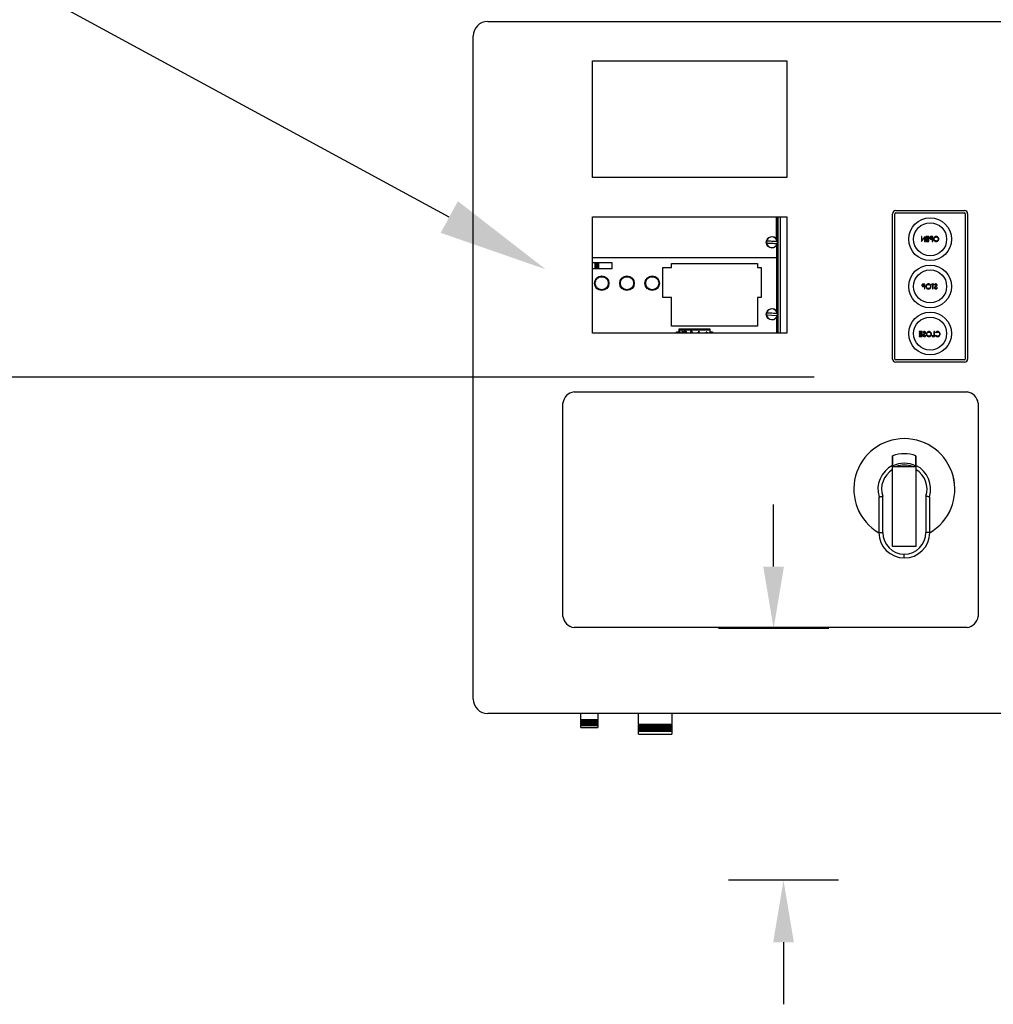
# Model space of a CAD drawing. Header units: inches. Extents: x 170 to 312, y 215 to 248.
# Tile 166 of 256: x 250.446 to 251.279, y 221.892 to 222.735. Entities that reach past the tile are written whole.
import ezdxf
from ezdxf import colors
from ezdxf.entities.mleader import LeaderData, LeaderLine
from ezdxf.math import Vec2, Vec3

# ---------------------------------------------------------------- set-up
doc = ezdxf.new("R2010")
doc.units = ezdxf.units.IN
doc.header["$LTSCALE"] = 0.25
doc.header["$MEASUREMENT"] = 0
doc.layers.add('ANNOTATIONS', color=1, linetype='Continuous')
doc.layers.add('MOTOR LH', color=7, linetype='Continuous')
doc.styles.add('ARIAL', font='arial.ttf', dxfattribs={"height": 0.09375})

msp = doc.modelspace()

# ---------------------------------------------------------------- linework, layer by layer
at = {"layer": 'ANNOTATIONS'}
for p, q in [((251.12566, 222.42941), (250.0747, 222.42941)), ((251.09104, 222.26716), (251.09104, 222.3203)), ((251.13817, 222.21402), (251.04391, 222.21402)), ((251.14663, 221.99872), (251.05237, 221.99872)), ((251.0995, 221.94558), (251.0995, 221.89244))]:
    msp.add_line(p, q, dxfattribs=at)
for points in [[(251.0999, 222.26716), (251.08218, 222.26716), (251.09104, 222.21402)], [(251.10835, 221.94558), (251.09064, 221.94558), (251.0995, 221.99872)]]:
    msp.add_solid(points, dxfattribs=at)
at = {"layer": 'MOTOR LH'}
for p, q in [((250.84641, 222.73388), (251.33735, 222.73388)), ((250.83394, 222.1538), (250.83394, 222.7214)), ((250.936, 222.60035), (250.936, 222.70017)), ((250.936, 222.70017), (251.10236, 222.70017)), ((251.10236, 222.70017), (251.10236, 222.60035)), ((251.10236, 222.60035), (250.936, 222.60035)), ((251.19287, 222.4448), (251.19287, 222.56924)), ((251.19487, 222.4448), (251.19487, 222.56924)), ((251.19549, 222.57186), (251.25444, 222.57186)), ((251.19549, 222.56986), (251.25444, 222.56986)), ((251.25506, 222.56924), (251.25506, 222.4448)), ((251.25706, 222.56924), (251.25706, 222.4448)), ((250.936, 222.46708), (250.936, 222.56663)), ((250.936, 222.56663), (251.10236, 222.56663)), ((251.0935, 222.54758), (251.0935, 222.56663)), ((251.09357, 222.56663), (251.09357, 222.54749)), ((251.09422, 222.54607), (251.09422, 222.56663)), ((251.09462, 222.46708), (251.09462, 222.56663)), ((251.09501, 222.46708), (251.09501, 222.56663)), ((251.09684, 222.46708), (251.09684, 222.56663)), ((251.10236, 222.56663), (251.10236, 222.46708)), ((251.21746, 222.54968), (251.21746, 222.54552)), ((251.21784, 222.54968), (251.21746, 222.54968)), ((251.21746, 222.54552), (251.21755, 222.54552)), ((251.21755, 222.54552), (251.22029, 222.54879)), ((251.21784, 222.54641), (251.21784, 222.54968)), ((251.22059, 222.54968), (251.21784, 222.54641)), ((251.22029, 222.54879), (251.22029, 222.54552)), ((251.22029, 222.54552), (251.22066, 222.54552)), ((251.22066, 222.54968), (251.22059, 222.54968)), ((251.22066, 222.54552), (251.22066, 222.54968)), ((251.22141, 222.54968), (251.22141, 222.54926)), ((251.22376, 222.54968), (251.22141, 222.54968)), ((251.22141, 222.54926), (251.22338, 222.54926)), ((251.22141, 222.54798), (251.22141, 222.54755)), ((251.22338, 222.54798), (251.22141, 222.54798)), ((251.22141, 222.54755), (251.22338, 222.54755)), ((251.22141, 222.54595), (251.22141, 222.54552)), ((251.22338, 222.54595), (251.22141, 222.54595)), ((251.22141, 222.54552), (251.22376, 222.54552)), ((251.22338, 222.54926), (251.22338, 222.54798)), ((251.22338, 222.54755), (251.22338, 222.54595)), ((251.22376, 222.54552), (251.22376, 222.54968)), ((251.22603, 222.54926), (251.2268, 222.54926)), ((251.2268, 222.54787), (251.22607, 222.54786)), ((251.22717, 222.54968), (251.22635, 222.54968)), ((251.2265, 222.54744), (251.2268, 222.54744)), ((251.2268, 222.54926), (251.2268, 222.54787)), ((251.2268, 222.54744), (251.2268, 222.54552)), ((251.2268, 222.54552), (251.22717, 222.54552)), ((251.22717, 222.54552), (251.22717, 222.54968)), ((251.0935, 222.54199), (251.0935, 222.48602)), ((251.09357, 222.54208), (251.09357, 222.48592)), ((251.09422, 222.4845), (251.09422, 222.5435)), ((250.936, 222.53169), (251.0935, 222.53169)), ((250.936, 222.52736), (250.95251, 222.52736)), ((250.93789, 222.52736), (250.93789, 222.52212)), ((250.93841, 222.52736), (250.93841, 222.52212)), ((250.93937, 222.52212), (250.93937, 222.52736)), ((250.93953, 222.52736), (250.93953, 222.52212)), ((250.9399, 222.52212), (250.9399, 222.52736)), ((250.94006, 222.52736), (250.94006, 222.52212)), ((250.94103, 222.52212), (250.94103, 222.52736)), ((250.94154, 222.52212), (250.94154, 222.52736)), ((250.95251, 222.52736), (250.95251, 222.52212)), ((250.95251, 222.52212), (250.936, 222.52212)), ((250.99621, 222.49763), (250.99621, 222.52317)), ((250.99621, 222.52317), (251.00377, 222.52317)), ((251.00377, 222.52663), (251.07713, 222.52663)), ((251.00377, 222.52317), (251.00377, 222.52663)), ((251.07713, 222.52663), (251.07713, 222.52317)), ((251.07713, 222.52317), (251.08051, 222.52317)), ((251.08051, 222.52317), (251.08051, 222.49763)), ((251.21939, 222.50862), (251.22015, 222.50862)), ((251.22015, 222.50723), (251.21943, 222.50722)), ((251.22053, 222.50904), (251.21971, 222.50904)), ((251.21986, 222.5068), (251.22015, 222.5068)), ((251.22015, 222.50862), (251.22015, 222.50723)), ((251.22015, 222.5068), (251.22015, 222.50488)), ((251.22015, 222.50488), (251.22053, 222.50488)), ((251.22053, 222.50488), (251.22053, 222.50904)), ((251.22618, 222.50904), (251.22618, 222.50862)), ((251.22837, 222.50904), (251.22618, 222.50904)), ((251.22618, 222.50862), (251.22709, 222.50862)), ((251.22709, 222.50862), (251.22709, 222.50488)), ((251.22709, 222.50488), (251.22746, 222.50488)), ((251.22746, 222.50862), (251.22837, 222.50862)), ((251.22746, 222.50488), (251.22746, 222.50862)), ((251.22837, 222.50862), (251.22837, 222.50904)), ((251.22879, 222.50845), (251.22913, 222.50819)), ((251.23119, 222.50569), (251.23084, 222.5059)), ((251.00377, 222.49763), (250.99621, 222.49763)), ((251.00377, 222.47292), (251.00377, 222.49763)), ((251.08051, 222.49763), (251.07713, 222.49763)), ((251.07713, 222.49763), (251.07713, 222.47292)), ((251.08494, 222.48264), (251.09412, 222.4822)), ((251.0935, 222.48042), (251.0935, 222.46708)), ((251.09357, 222.48051), (251.09357, 222.46708)), ((251.09422, 222.46708), (251.09422, 222.48193)), ((251.07713, 222.47293), (251.00377, 222.47293)), ((251.07713, 222.47292), (251.00377, 222.47292)), ((251.00803, 222.46815), (251.01001, 222.46815)), ((251.00803, 222.46708), (251.00803, 222.46815)), ((251.01001, 222.47051), (251.01001, 222.46708)), ((251.03663, 222.47051), (251.01001, 222.47051)), ((251.01001, 222.47028), (251.03663, 222.47028)), ((251.01001, 222.46988), (251.03663, 222.46988)), ((251.01036, 222.46867), (251.01103, 222.46708)), ((251.01066, 222.46867), (251.01036, 222.46867)), ((251.01133, 222.46708), (251.01066, 222.46867)), ((251.0113, 222.47051), (251.0113, 222.47077)), ((251.0113, 222.47077), (251.03554, 222.47077)), ((251.01273, 222.46867), (251.01206, 222.46708)), ((251.01236, 222.46708), (251.01303, 222.46867)), ((251.01303, 222.46867), (251.01273, 222.46867)), ((251.02077, 222.46835), (251.02115, 222.46835)), ((251.02143, 222.46867), (251.02082, 222.46867)), ((251.02115, 222.46835), (251.02115, 222.46735)), ((251.02143, 222.46708), (251.02143, 222.46867)), ((251.02703, 222.46867), (251.0263, 222.46708)), ((251.0266, 222.46708), (251.02705, 222.46806)), ((251.02707, 222.46867), (251.02703, 222.46867)), ((251.02705, 222.46806), (251.02752, 222.46708)), ((251.02783, 222.46708), (251.02707, 222.46867)), ((251.03351, 222.46815), (251.03351, 222.46723)), ((251.03379, 222.46815), (251.03351, 222.46815)), ((251.03379, 222.46723), (251.03379, 222.46815)), ((251.03554, 222.47077), (251.03554, 222.47051)), ((251.03663, 222.46708), (251.03663, 222.47051)), ((251.03663, 222.46815), (251.03881, 222.46815)), ((251.03881, 222.46815), (251.03881, 222.46708)), ((251.0396, 222.47293), (251.0396, 222.47292)), ((251.04025, 222.47293), (251.04025, 222.47292)), ((251.04549, 222.47292), (251.04549, 222.47293)), ((251.04615, 222.47292), (251.04615, 222.47293)), ((251.07268, 222.47293), (251.07268, 222.47292)), ((251.0732, 222.47293), (251.0732, 222.47292)), ((251.07417, 222.47292), (251.07417, 222.47293)), ((251.07432, 222.47293), (251.07432, 222.47292)), ((251.07469, 222.47292), (251.07469, 222.47293)), ((251.07485, 222.47293), (251.07485, 222.47292)), ((251.07582, 222.47292), (251.07582, 222.47293)), ((251.07634, 222.47292), (251.07634, 222.47293)), ((251.2157, 222.4683), (251.2157, 222.46788)), ((251.21805, 222.4683), (251.2157, 222.4683)), ((251.2157, 222.46788), (251.21767, 222.46788)), ((251.21767, 222.46788), (251.21767, 222.4666)), ((251.21805, 222.46414), (251.21805, 222.4683)), ((251.22823, 222.4683), (251.22823, 222.46457)), ((251.22861, 222.4683), (251.22823, 222.4683)), ((251.22861, 222.46414), (251.22861, 222.4683)), ((251.10236, 222.46708), (250.936, 222.46708)), ((251.02115, 222.46735), (251.02096, 222.46735)), ((251.03259, 222.46723), (251.03259, 222.46708)), ((251.03351, 222.46723), (251.03259, 222.46723)), ((251.03471, 222.46723), (251.03379, 222.46723)), ((251.03471, 222.46708), (251.03471, 222.46723)), ((251.2157, 222.4666), (251.2157, 222.46617)), ((251.21767, 222.4666), (251.2157, 222.4666)), ((251.2157, 222.46617), (251.21767, 222.46617)), ((251.2157, 222.46457), (251.2157, 222.46414)), ((251.21767, 222.46457), (251.2157, 222.46457)), ((251.2157, 222.46414), (251.21805, 222.46414)), ((251.21767, 222.46617), (251.21767, 222.46457)), ((251.21895, 222.46771), (251.21929, 222.46745)), ((251.22135, 222.46495), (251.221, 222.46516)), ((251.22663, 222.46457), (251.22663, 222.46414)), ((251.22823, 222.46457), (251.22663, 222.46457)), ((251.22663, 222.46414), (251.22861, 222.46414)), ((251.22946, 222.46754), (251.22979, 222.46729)), ((251.22979, 222.46516), (251.22946, 222.46491)), ((251.25444, 222.44417), (251.19549, 222.44417)), ((251.25444, 222.44218), (251.19549, 222.44218)), ((250.92023, 222.41664), (251.25661, 222.41664)), ((250.91074, 222.22449), (250.91074, 222.40716)), ((251.26609, 222.40716), (251.26609, 222.22449)), ((251.19289, 222.28449), (251.19289, 222.35281)), ((251.19289, 222.35281), (251.21285, 222.35281)), ((251.21285, 222.35281), (251.21285, 222.28449)), ((251.1811, 222.3261), (251.1811, 222.29629)), ((251.18443, 222.29629), (251.18443, 222.32731)), ((251.22132, 222.32731), (251.22132, 222.29629)), ((251.22465, 222.29629), (251.22465, 222.3261)), ((251.1811, 222.29629), (251.18443, 222.29629)), ((251.22465, 222.29629), (251.22132, 222.29629)), ((251.21285, 222.28449), (251.19289, 222.28449)), ((251.20287, 222.27451), (251.20287, 222.27784)), ((251.25661, 222.21501), (250.92023, 222.21501)), ((251.33735, 222.14133), (250.84641, 222.14133)), ((250.92597, 222.13586), (250.92597, 222.14133)), ((250.94061, 222.14133), (250.94061, 222.13586)), ((250.97531, 222.1322), (250.97531, 222.14133)), ((251.00392, 222.14133), (251.00392, 222.1322)), ((250.92563, 222.13567), (250.92597, 222.13586)), ((250.92597, 222.13548), (250.92563, 222.13567)), ((250.94094, 222.13567), (250.92563, 222.13567)), ((250.92563, 222.13501), (250.92597, 222.1352)), ((250.92597, 222.13481), (250.92563, 222.13501)), ((250.94094, 222.13501), (250.92563, 222.13501)), ((250.92563, 222.13434), (250.92597, 222.13453)), ((250.92597, 222.13415), (250.92563, 222.13434)), ((250.94094, 222.13434), (250.92563, 222.13434)), ((250.92563, 222.13367), (250.92597, 222.13387)), ((250.92597, 222.13348), (250.92563, 222.13367)), ((250.94094, 222.13367), (250.92563, 222.13367)), ((250.92563, 222.13301), (250.92597, 222.1332)), ((250.92597, 222.13282), (250.92563, 222.13301)), ((250.94094, 222.13301), (250.92563, 222.13301)), ((250.92563, 222.13234), (250.92597, 222.13254)), ((250.92597, 222.13215), (250.92563, 222.13234)), ((250.94094, 222.13234), (250.92563, 222.13234)), ((250.92563, 222.13168), (250.92597, 222.13187)), ((250.92597, 222.13149), (250.92563, 222.13168)), ((250.94094, 222.13168), (250.92563, 222.13168)), ((250.92563, 222.13101), (250.92597, 222.1312)), ((250.92597, 222.13082), (250.92563, 222.13101)), ((250.94094, 222.13101), (250.92563, 222.13101)), ((250.94061, 222.13586), (250.92597, 222.13586)), ((250.92597, 222.1352), (250.92597, 222.13548)), ((250.94061, 222.13548), (250.92597, 222.13548)), ((250.94061, 222.1352), (250.92597, 222.1352)), ((250.92597, 222.13453), (250.92597, 222.13481)), ((250.94061, 222.13481), (250.92597, 222.13481)), ((250.94061, 222.13453), (250.92597, 222.13453)), ((250.92597, 222.13387), (250.92597, 222.13415)), ((250.94061, 222.13415), (250.92597, 222.13415)), ((250.94061, 222.13387), (250.92597, 222.13387)), ((250.92597, 222.1332), (250.92597, 222.13348)), ((250.94061, 222.13348), (250.92597, 222.13348)), ((250.94061, 222.1332), (250.92597, 222.1332)), ((250.92597, 222.13254), (250.92597, 222.13282)), ((250.94061, 222.13282), (250.92597, 222.13282)), ((250.94061, 222.13254), (250.92597, 222.13254)), ((250.92597, 222.13187), (250.92597, 222.13215)), ((250.94061, 222.13215), (250.92597, 222.13215)), ((250.94061, 222.13187), (250.92597, 222.13187)), ((250.92597, 222.1312), (250.92597, 222.13149)), ((250.94061, 222.13149), (250.92597, 222.13149)), ((250.94061, 222.1312), (250.92597, 222.1312)), ((250.92597, 222.12935), (250.92597, 222.13082)), ((250.94061, 222.13082), (250.92597, 222.13082)), ((250.94061, 222.13586), (250.94094, 222.13567)), ((250.94094, 222.13567), (250.94061, 222.13548)), ((250.94061, 222.13548), (250.94061, 222.1352)), ((250.94061, 222.1352), (250.94094, 222.13501)), ((250.94094, 222.13501), (250.94061, 222.13481)), ((250.94061, 222.13481), (250.94061, 222.13453)), ((250.94061, 222.13453), (250.94094, 222.13434)), ((250.94094, 222.13434), (250.94061, 222.13415)), ((250.94061, 222.13415), (250.94061, 222.13387)), ((250.94061, 222.13387), (250.94094, 222.13367)), ((250.94094, 222.13367), (250.94061, 222.13348)), ((250.94061, 222.13348), (250.94061, 222.1332)), ((250.94061, 222.1332), (250.94094, 222.13301)), ((250.94094, 222.13301), (250.94061, 222.13282)), ((250.94061, 222.13282), (250.94061, 222.13254)), ((250.94061, 222.13254), (250.94094, 222.13234)), ((250.94094, 222.13234), (250.94061, 222.13215)), ((250.94061, 222.13215), (250.94061, 222.13187)), ((250.94061, 222.13187), (250.94094, 222.13168)), ((250.94094, 222.13168), (250.94061, 222.13149)), ((250.94061, 222.13149), (250.94061, 222.1312)), ((250.94061, 222.1312), (250.94094, 222.13101)), ((250.94094, 222.13101), (250.94061, 222.13082)), ((250.94061, 222.13082), (250.94061, 222.12935)), ((250.97498, 222.13201), (250.97531, 222.1322)), ((250.97531, 222.13182), (250.97498, 222.13201)), ((251.00426, 222.13201), (250.97498, 222.13201)), ((250.97498, 222.13118), (250.97531, 222.13137)), ((250.97531, 222.13099), (250.97498, 222.13118)), ((251.00426, 222.13118), (250.97498, 222.13118)), ((250.97531, 222.1322), (251.00392, 222.1322)), ((250.97531, 222.13137), (250.97531, 222.13182)), ((251.00392, 222.13182), (250.97531, 222.13182)), ((250.97531, 222.13137), (251.00392, 222.13137)), ((250.97531, 222.13054), (250.97531, 222.13099)), ((251.00392, 222.13099), (250.97531, 222.13099)), ((251.00392, 222.1322), (251.00426, 222.13201)), ((251.00426, 222.13201), (251.00392, 222.13182)), ((251.00392, 222.13182), (251.00392, 222.13137)), ((251.00392, 222.13137), (251.00426, 222.13118)), ((251.00426, 222.13118), (251.00392, 222.13099)), ((251.00392, 222.13099), (251.00392, 222.13054)), ((250.92597, 222.12935), (250.94061, 222.12935)), ((250.97498, 222.13035), (250.97531, 222.13054)), ((250.97531, 222.13016), (250.97498, 222.13035)), ((251.00426, 222.13035), (250.97498, 222.13035)), ((250.97498, 222.12952), (250.97531, 222.12971)), ((250.97531, 222.12932), (250.97498, 222.12952)), ((251.00426, 222.12952), (250.97498, 222.12952)), ((250.97498, 222.12868), (250.97531, 222.12888)), ((250.97531, 222.12849), (250.97498, 222.12868)), ((251.00426, 222.12868), (250.97498, 222.12868)), ((250.97498, 222.12785), (250.97531, 222.12804)), ((250.97531, 222.12766), (250.97498, 222.12785)), ((251.00426, 222.12785), (250.97498, 222.12785)), ((250.97498, 222.12702), (250.97531, 222.12721)), ((250.97531, 222.12683), (250.97498, 222.12702)), ((251.00426, 222.12702), (250.97498, 222.12702)), ((250.97498, 222.12619), (250.97531, 222.12638)), ((250.97531, 222.126), (250.97498, 222.12619)), ((251.00426, 222.12619), (250.97498, 222.12619)), ((250.97531, 222.13054), (251.00392, 222.13054)), ((250.97531, 222.12971), (250.97531, 222.13016)), ((251.00392, 222.13016), (250.97531, 222.13016)), ((250.97531, 222.12971), (251.00392, 222.12971)), ((250.97531, 222.12888), (250.97531, 222.12932)), ((251.00392, 222.12932), (250.97531, 222.12932)), ((250.97531, 222.12888), (251.00392, 222.12888)), ((250.97531, 222.12804), (250.97531, 222.12849)), ((251.00392, 222.12849), (250.97531, 222.12849)), ((250.97531, 222.12804), (251.00392, 222.12804)), ((250.97531, 222.12721), (250.97531, 222.12766)), ((251.00392, 222.12766), (250.97531, 222.12766)), ((250.97531, 222.12721), (251.00392, 222.12721)), ((250.97531, 222.12638), (250.97531, 222.12683)), ((251.00392, 222.12683), (250.97531, 222.12683)), ((250.97531, 222.12638), (251.00392, 222.12638)), ((250.97531, 222.12369), (250.97531, 222.126)), ((251.00392, 222.126), (250.97531, 222.126)), ((250.97531, 222.12369), (251.00392, 222.12369)), ((251.00392, 222.13054), (251.00426, 222.13035)), ((251.00426, 222.13035), (251.00392, 222.13016)), ((251.00392, 222.13016), (251.00392, 222.12971)), ((251.00392, 222.12971), (251.00426, 222.12952)), ((251.00426, 222.12952), (251.00392, 222.12932)), ((251.00392, 222.12932), (251.00392, 222.12888)), ((251.00392, 222.12888), (251.00426, 222.12868)), ((251.00426, 222.12868), (251.00392, 222.12849)), ((251.00392, 222.12849), (251.00392, 222.12804)), ((251.00392, 222.12804), (251.00426, 222.12785)), ((251.00426, 222.12785), (251.00392, 222.12766)), ((251.00392, 222.12766), (251.00392, 222.12721)), ((251.00392, 222.12721), (251.00426, 222.12702)), ((251.00426, 222.12702), (251.00392, 222.12683)), ((251.00392, 222.12683), (251.00392, 222.12638)), ((251.00392, 222.12638), (251.00426, 222.12619)), ((251.00426, 222.12619), (251.00392, 222.126)), ((251.00392, 222.126), (251.00392, 222.12369))]:
    msp.add_line(p, q, dxfattribs=at)
at = {"layer": 'MOTOR LH', "flags": 128}
for points in [[(251.08494, 222.54421), (251.08604, 222.54416), (251.08718, 222.5441), (251.08835, 222.54405), (251.08953, 222.54399), (251.09072, 222.54393), (251.09189, 222.54387), (251.09303, 222.54382), (251.09412, 222.54377)], [(251.0942, 222.54536), (251.0931, 222.54541), (251.09196, 222.54547), (251.09079, 222.54553), (251.08961, 222.54558), (251.08843, 222.54564), (251.08726, 222.5457), (251.08612, 222.54575), (251.08502, 222.54581)], [(251.0942, 222.48379), (251.0931, 222.48385), (251.09196, 222.4839), (251.09079, 222.48396), (251.08961, 222.48402), (251.08843, 222.48407), (251.08726, 222.48413), (251.08612, 222.48419), (251.08502, 222.48424)]]:
    msp.add_lwpolyline(points, dxfattribs=at)
at = {"layer": 'MOTOR LH'}
for centre, radius in [((251.22497, 222.54738), 0.0183), ((251.22497, 222.54738), 0.01414), ((251.08957, 222.54479), 0.00482), ((251.22497, 222.50702), 0.0183), ((251.22497, 222.50702), 0.01414), ((250.94391, 222.50975), 0.00622), ((250.96552, 222.50975), 0.00622), ((250.98714, 222.50975), 0.00622), ((251.08957, 222.48322), 0.00482), ((251.22497, 222.46665), 0.0183), ((251.22497, 222.46665), 0.01414)]:
    msp.add_circle(centre, radius, dxfattribs=at)
for centre, radius, start, end in [((250.84641, 222.7214), 0.01248, 90, 180), ((251.19549, 222.56924), 0.00262, 90, 180), ((251.19549, 222.56924), 0.000624, 90, 180), ((251.25444, 222.56924), 0.00262, 0, 90), ((251.25444, 222.56924), 0.000624, 0, 90), ((251.08957, 222.54479), 0.00473, 167.49357, 186.95106), ((251.08957, 222.54479), 0.00466, 187.07983, 347.36481), ((251.08957, 222.54479), 0.00466, 7.07983, 167.36481), ((251.08957, 222.54479), 0.00473, 347.49357, 6.95106), ((251.08957, 222.48322), 0.00466, 7.07983, 167.36481), ((251.08957, 222.48322), 0.00473, 167.49357, 186.95106), ((251.08957, 222.48322), 0.00466, 187.07983, 347.36481), ((251.08957, 222.48322), 0.00473, 347.49357, 6.95106), ((251.19549, 222.4448), 0.00262, 180, 270), ((251.19549, 222.4448), 0.000624, 180, 270), ((251.25444, 222.4448), 0.000624, 270, 0), ((251.25444, 222.4448), 0.00262, 270, 0), ((250.92172, 222.40566), 0.01108, 97.7581, 172.2419), ((251.25512, 222.40566), 0.01108, 7.7581, 82.2419), ((251.20288, 222.33346), 0.04323, 300.24247, 239.75749), ((251.20288, 222.33346), 0.04322, 300.24804, 239.75194), ((251.20288, 222.33346), 0.03025, 70.7446, 109.279), ((251.20288, 222.33346), 0.02257, 116.2649, 197.09777), ((251.20288, 222.33346), 0.01944, 120.90941, 198.43237), ((251.20288, 222.33346), 0.02217, 63.25995, 116.77409), ((251.20288, 222.33346), 0.02061, 69.85267, 110.14733), ((251.20288, 222.33346), 0.02257, 342.90223, 63.76839), ((251.20288, 222.33346), 0.01944, 341.56763, 59.13097), ((251.20288, 222.29629), 0.02178, 180, 269.97432), ((251.20288, 222.29629), 0.01845, 180, 269.97432), ((251.20287, 222.29629), 0.02178, 270, 0), ((251.20287, 222.29629), 0.01845, 270.00463, 0), ((250.92172, 222.22599), 0.01108, 187.7581, 262.2419), ((251.25512, 222.22599), 0.01108, 277.7581, 352.2419), ((250.84641, 222.1538), 0.01248, 180, 270)]:
    msp.add_arc(centre, radius, start, end, dxfattribs=at)
for points, knots in [([(251.22541, 222.54962), (251.22528, 222.54957), (251.22503, 222.54948), (251.22477, 222.5492), (251.22463, 222.54888), (251.22462, 222.54867), (251.22461, 222.54857)], [0, 0, 0, 0, 0.279707, 0.559375, 0.779503, 1, 1, 1, 1]), ([(251.22461, 222.54857), (251.22462, 222.54843), (251.22464, 222.54816), (251.22485, 222.54782), (251.22513, 222.54761), (251.22534, 222.54754), (251.22544, 222.54751)], [0, 0, 0, 0, 0.2801, 0.559328, 0.779458, 1, 1, 1, 1]), ([(251.22498, 222.54856), (251.225, 222.54868), (251.22503, 222.54886), (251.22518, 222.54905), (251.22548, 222.54926), (251.22579, 222.54926), (251.22603, 222.54926)], [0, 0, 0, 0, 0.248963, 0.37473, 0.500379, 1, 1, 1, 1]), ([(251.22607, 222.54786), (251.22581, 222.54786), (251.2255, 222.54786), (251.22519, 222.54807), (251.22503, 222.54826), (251.225, 222.54844), (251.22498, 222.54856)], [0, 0, 0, 0, 0.499719, 0.625348, 0.751078, 1, 1, 1, 1]), ([(251.22635, 222.54968), (251.22618, 222.54968), (251.22586, 222.54968), (251.22554, 222.54964), (251.22541, 222.54962)], [0, 0, 0, 0, 0.560312, 1, 1, 1, 1]), ([(251.22544, 222.54751), (251.22564, 222.54749), (251.22599, 222.54744), (251.22634, 222.54744), (251.2265, 222.54744)], [0, 0, 0, 0, 0.559697, 1, 1, 1, 1]), ([(251.23023, 222.54979), (251.22991, 222.54975), (251.22926, 222.54969), (251.22853, 222.5491), (251.22809, 222.54837), (251.22804, 222.54786), (251.22802, 222.5476)], [0, 0, 0, 0, 0.279766, 0.559356, 0.77957, 1, 1, 1, 1]), ([(251.22802, 222.5476), (251.22806, 222.54728), (251.22813, 222.54664), (251.22872, 222.54592), (251.22944, 222.54548), (251.22995, 222.54544), (251.2302, 222.54542)], [0, 0, 0, 0, 0.279632, 0.559342, 0.779597, 1, 1, 1, 1]), ([(251.2284, 222.5476), (251.22843, 222.54787), (251.22849, 222.5484), (251.229, 222.54897), (251.2296, 222.5493), (251.23001, 222.54934), (251.23022, 222.54936)], [0, 0, 0, 0, 0.279463, 0.558871, 0.779515, 1, 1, 1, 1]), ([(251.23022, 222.54584), (251.22995, 222.54587), (251.22942, 222.54593), (251.22881, 222.54639), (251.22845, 222.54698), (251.22841, 222.5474), (251.2284, 222.5476)], [0, 0, 0, 0, 0.279831, 0.559389, 0.77965, 1, 1, 1, 1]), ([(251.2302, 222.54542), (251.23052, 222.54545), (251.23117, 222.54552), (251.23189, 222.54611), (251.23233, 222.54683), (251.23237, 222.54733), (251.23239, 222.54758)], [0, 0, 0, 0, 0.279663, 0.559353, 0.779636, 1, 1, 1, 1]), ([(251.23022, 222.54936), (251.23048, 222.54933), (251.231, 222.54926), (251.2316, 222.5488), (251.23196, 222.54821), (251.232, 222.54779), (251.23202, 222.54759)], [0, 0, 0, 0, 0.279627, 0.559351, 0.779632, 1, 1, 1, 1]), ([(251.23202, 222.54759), (251.23199, 222.54732), (251.23193, 222.5468), (251.23142, 222.54623), (251.23083, 222.54589), (251.23042, 222.54586), (251.23022, 222.54584)], [0, 0, 0, 0, 0.279417, 0.559078, 0.779478, 1, 1, 1, 1]), ([(251.23239, 222.54758), (251.23236, 222.54791), (251.23228, 222.54855), (251.23171, 222.54928), (251.23099, 222.54971), (251.23049, 222.54976), (251.23023, 222.54979)], [0, 0, 0, 0, 0.279731, 0.559326, 0.77968, 1, 1, 1, 1]), ([(250.93834, 222.50975), (250.93841, 222.50904), (250.93853, 222.50797), (250.93922, 222.50667), (250.93994, 222.50578), (250.94083, 222.50506), (250.94213, 222.50438), (250.94391, 222.50404), (250.94569, 222.50438), (250.94698, 222.50506), (250.94787, 222.50578), (250.9486, 222.50667), (250.94927, 222.50797), (250.94961, 222.50975), (250.94927, 222.51152), (250.9486, 222.51282), (250.94787, 222.51371), (250.94698, 222.51443), (250.94569, 222.51511), (250.94391, 222.51545), (250.94213, 222.51511), (250.94083, 222.51443), (250.93994, 222.51371), (250.93922, 222.51282), (250.93853, 222.51152), (250.93841, 222.51045), (250.93834, 222.50975)], [0, 0, 0, 0, 0.059864, 0.09209, 0.125, 0.15791, 0.190135, 0.25, 0.309864, 0.34209, 0.375, 0.407909, 0.440136, 0.5, 0.559864, 0.59209, 0.624999, 0.657909, 0.690136, 0.75, 0.809864, 0.84209, 0.875, 0.90791, 0.940135, 1, 1, 1, 1]), ([(250.95995, 222.50975), (250.96003, 222.50904), (250.96014, 222.50797), (250.96084, 222.50667), (250.96156, 222.50578), (250.96245, 222.50506), (250.96374, 222.50438), (250.96552, 222.50404), (250.9673, 222.50438), (250.9686, 222.50506), (250.96949, 222.50578), (250.97021, 222.50667), (250.97088, 222.50797), (250.97122, 222.50975), (250.97088, 222.51152), (250.97021, 222.51282), (250.96949, 222.51371), (250.9686, 222.51443), (250.9673, 222.51511), (250.96552, 222.51545), (250.96374, 222.51511), (250.96245, 222.51443), (250.96156, 222.51371), (250.96084, 222.51282), (250.96014, 222.51152), (250.96003, 222.51045), (250.95995, 222.50975)], [0, 0, 0, 0, 0.059864, 0.09209, 0.125, 0.15791, 0.190136, 0.25, 0.309864, 0.34209, 0.375, 0.40791, 0.440135, 0.5, 0.559864, 0.59209, 0.625, 0.65791, 0.690136, 0.75, 0.809864, 0.84209, 0.875, 0.90791, 0.940135, 1, 1, 1, 1]), ([(250.98157, 222.50975), (250.98164, 222.50904), (250.98176, 222.50797), (250.98245, 222.50667), (250.98317, 222.50578), (250.98406, 222.50506), (250.98536, 222.50438), (250.98714, 222.50404), (250.98891, 222.50438), (250.99021, 222.50506), (250.9911, 222.50578), (250.99182, 222.50667), (250.9925, 222.50797), (250.99284, 222.50975), (250.9925, 222.51152), (250.99182, 222.51282), (250.9911, 222.51371), (250.99021, 222.51443), (250.98891, 222.51511), (250.98714, 222.51545), (250.98536, 222.51511), (250.98406, 222.51443), (250.98317, 222.51371), (250.98245, 222.51282), (250.98176, 222.51152), (250.98164, 222.51045), (250.98157, 222.50975)], [0, 0, 0, 0, 0.059864, 0.09209, 0.125, 0.157909, 0.190136, 0.25, 0.309864, 0.34209, 0.375, 0.40791, 0.440135, 0.5, 0.559864, 0.59209, 0.625, 0.65791, 0.690135, 0.75, 0.809864, 0.84209, 0.875, 0.90791, 0.940135, 1, 1, 1, 1]), ([(251.21876, 222.50898), (251.21864, 222.50894), (251.21839, 222.50884), (251.21812, 222.50856), (251.21799, 222.50824), (251.21797, 222.50803), (251.21797, 222.50793)], [0, 0, 0, 0, 0.2797041, 0.5593845, 0.7795145, 1, 1, 1, 1]), ([(251.21797, 222.50793), (251.21798, 222.50779), (251.218, 222.50752), (251.21821, 222.50718), (251.21849, 222.50697), (251.2187, 222.5069), (251.2188, 222.50687)], [0, 0, 0, 0, 0.280099, 0.559325, 0.779463, 1, 1, 1, 1]), ([(251.21834, 222.50793), (251.21836, 222.50805), (251.21839, 222.50823), (251.21854, 222.50841), (251.21884, 222.50862), (251.21915, 222.50862), (251.21939, 222.50862)], [0, 0, 0, 0, 0.2489749, 0.3747309, 0.5003825, 1, 1, 1, 1]), ([(251.21943, 222.50722), (251.21917, 222.50722), (251.21886, 222.50722), (251.21855, 222.50743), (251.21839, 222.50762), (251.21836, 222.5078), (251.21834, 222.50793)], [0, 0, 0, 0, 0.499724, 0.625347, 0.751089, 1, 1, 1, 1]), ([(251.21971, 222.50904), (251.21953, 222.50904), (251.21922, 222.50905), (251.2189, 222.509), (251.21876, 222.50898)], [0, 0, 0, 0, 0.560314, 1, 1, 1, 1]), ([(251.2188, 222.50687), (251.21899, 222.50685), (251.21935, 222.5068), (251.2197, 222.5068), (251.21986, 222.5068)], [0, 0, 0, 0, 0.559694, 1, 1, 1, 1]), ([(251.22359, 222.50915), (251.22327, 222.50912), (251.22262, 222.50905), (251.22189, 222.50846), (251.22144, 222.50773), (251.2214, 222.50722), (251.22138, 222.50697)], [0, 0, 0, 0, 0.279768, 0.559357, 0.77957, 1, 1, 1, 1]), ([(251.22138, 222.50697), (251.22142, 222.50664), (251.22149, 222.506), (251.22208, 222.50528), (251.2228, 222.50484), (251.22331, 222.5048), (251.22356, 222.50478)], [0, 0, 0, 0, 0.279627, 0.559342, 0.779597, 1, 1, 1, 1]), ([(251.22175, 222.50697), (251.22179, 222.50723), (251.22185, 222.50776), (251.22236, 222.50833), (251.22296, 222.50866), (251.22337, 222.5087), (251.22358, 222.50872)], [0, 0, 0, 0, 0.27947, 0.55887, 0.779518, 1, 1, 1, 1]), ([(251.22358, 222.5052), (251.22331, 222.50523), (251.22278, 222.50529), (251.22217, 222.50575), (251.22181, 222.50634), (251.22177, 222.50676), (251.22175, 222.50697)], [0, 0, 0, 0, 0.279829, 0.559387, 0.779656, 1, 1, 1, 1]), ([(251.22356, 222.50478), (251.22388, 222.50481), (251.22453, 222.50489), (251.22524, 222.50547), (251.22569, 222.50619), (251.22573, 222.50669), (251.22575, 222.50695)], [0, 0, 0, 0, 0.279664, 0.559354, 0.779636, 1, 1, 1, 1]), ([(251.22358, 222.50872), (251.22384, 222.50869), (251.22436, 222.50862), (251.22496, 222.50816), (251.22532, 222.50757), (251.22536, 222.50715), (251.22538, 222.50695)], [0, 0, 0, 0, 0.279626, 0.559346, 0.779627, 1, 1, 1, 1]), ([(251.22538, 222.50695), (251.22535, 222.50669), (251.22528, 222.50616), (251.22478, 222.5056), (251.22419, 222.50526), (251.22378, 222.50522), (251.22358, 222.5052)], [0, 0, 0, 0, 0.279412, 0.559074, 0.779476, 1, 1, 1, 1]), ([(251.22575, 222.50695), (251.22571, 222.50727), (251.22564, 222.50791), (251.22507, 222.50864), (251.22435, 222.50908), (251.22385, 222.50913), (251.22359, 222.50915)], [0, 0, 0, 0, 0.279731, 0.559325, 0.779681, 1, 1, 1, 1]), ([(251.22972, 222.50725), (251.22946, 222.50705), (251.22909, 222.50678), (251.22879, 222.50628), (251.22875, 222.50603), (251.22874, 222.5059)], [0, 0, 0, 0, 0.560115, 0.780279, 1, 1, 1, 1]), ([(251.22874, 222.5059), (251.22876, 222.50573), (251.22881, 222.50539), (251.22914, 222.50503), (251.22953, 222.50481), (251.22979, 222.50479), (251.22993, 222.50478)], [0, 0, 0, 0, 0.279183, 0.559084, 0.779443, 1, 1, 1, 1]), ([(251.2299, 222.50915), (251.22977, 222.50914), (251.22952, 222.50911), (251.22912, 222.50887), (251.22891, 222.50861), (251.22879, 222.50845)], [0, 0, 0, 0, 0.279751, 0.559499, 1, 1, 1, 1]), ([(251.22911, 222.50591), (251.22912, 222.50599), (251.22914, 222.50614), (251.22922, 222.50626), (251.22926, 222.50632)], [0, 0, 0, 0, 0.558992, 1, 1, 1, 1]), ([(251.22993, 222.5052), (251.22982, 222.50522), (251.22959, 222.50524), (251.22932, 222.50541), (251.22915, 222.50565), (251.22912, 222.50582), (251.22911, 222.50591)], [0, 0, 0, 0, 0.280273, 0.560145, 0.780153, 1, 1, 1, 1]), ([(251.22913, 222.50819), (251.22925, 222.50834), (251.22941, 222.50855), (251.22972, 222.50871), (251.22987, 222.50872), (251.22994, 222.50872)], [0, 0, 0, 0, 0.559818, 0.77985, 1, 1, 1, 1]), ([(251.22926, 222.50632), (251.22939, 222.50645), (251.22962, 222.5067), (251.22989, 222.5069), (251.23001, 222.50698)], [0, 0, 0, 0, 0.559492, 1, 1, 1, 1]), ([(251.23028, 222.50766), (251.23018, 222.50758), (251.22999, 222.50744), (251.2298, 222.5073), (251.22972, 222.50725)], [0, 0, 0, 0, 0.559909, 1, 1, 1, 1]), ([(251.23093, 222.50818), (251.23091, 222.50833), (251.23087, 222.50862), (251.23059, 222.50894), (251.23025, 222.50912), (251.23002, 222.50914), (251.2299, 222.50915)], [0, 0, 0, 0, 0.279549, 0.558796, 0.779376, 1, 1, 1, 1]), ([(251.23084, 222.5059), (251.23072, 222.50571), (251.23054, 222.50544), (251.23019, 222.50523), (251.23002, 222.50521), (251.22993, 222.5052)], [0, 0, 0, 0, 0.559324, 0.779784, 1, 1, 1, 1]), ([(251.22993, 222.50478), (251.23008, 222.50479), (251.23039, 222.50482), (251.23086, 222.50514), (251.23107, 222.50548), (251.23119, 222.50569)], [0, 0, 0, 0, 0.279879, 0.559662, 1, 1, 1, 1]), ([(251.22994, 222.50872), (251.23003, 222.50872), (251.2302, 222.5087), (251.2304, 222.50857), (251.23053, 222.5084), (251.23055, 222.50826), (251.23055, 222.5082)], [0, 0, 0, 0, 0.280272, 0.55993, 0.779919, 1, 1, 1, 1]), ([(251.23001, 222.50698), (251.23015, 222.50708), (251.23039, 222.50725), (251.2306, 222.50746), (251.23069, 222.50755)], [0, 0, 0, 0, 0.560405, 1, 1, 1, 1]), ([(251.23055, 222.5082), (251.23055, 222.50814), (251.23054, 222.50802), (251.23045, 222.50783), (251.23034, 222.50773), (251.23028, 222.50766)], [0, 0, 0, 0, 0.2799479, 0.5597749, 1, 1, 1, 1]), ([(251.23069, 222.50755), (251.23077, 222.50765), (251.2309, 222.50785), (251.23092, 222.50808), (251.23093, 222.50818)], [0, 0, 0, 0, 0.559837, 1, 1, 1, 1]), ([(251.01509, 222.46875), (251.01485, 222.46873), (251.01436, 222.46868), (251.01381, 222.46823), (251.01348, 222.46769), (251.01345, 222.46731), (251.01343, 222.46711)], [0, 0, 0, 0, 0.279769, 0.55936, 0.779572, 1, 1, 1, 1]), ([(251.01371, 222.46711), (251.01374, 222.46731), (251.01379, 222.46771), (251.01417, 222.46814), (251.01462, 222.46839), (251.01493, 222.46842), (251.01508, 222.46843)], [0, 0, 0, 0, 0.279464, 0.55887, 0.779513, 1, 1, 1, 1]), ([(251.01508, 222.46843), (251.01528, 222.46841), (251.01567, 222.46836), (251.01612, 222.46801), (251.01639, 222.46757), (251.01642, 222.46726), (251.01643, 222.4671)], [0, 0, 0, 0, 0.2796249, 0.5593497, 0.7796275, 1, 1, 1, 1]), ([(251.01671, 222.4671), (251.01669, 222.46734), (251.01663, 222.46782), (251.0162, 222.46837), (251.01566, 222.4687), (251.01528, 222.46873), (251.01509, 222.46875)], [0, 0, 0, 0, 0.2797299, 0.5593269, 0.7796812, 1, 1, 1, 1]), ([(251.02082, 222.46867), (251.02069, 222.46867), (251.02042, 222.46866), (251.02007, 222.4685), (251.01987, 222.46821), (251.01984, 222.468), (251.01983, 222.4679)], [0, 0, 0, 0, 0.281315, 0.559924, 0.779932, 1, 1, 1, 1]), ([(251.01983, 222.4679), (251.01984, 222.46783), (251.01985, 222.46768), (251.01995, 222.46743), (251.0201, 222.46731), (251.02019, 222.46724)], [0, 0, 0, 0, 0.280868, 0.561518, 1, 1, 1, 1]), ([(251.02011, 222.46789), (251.02012, 222.46797), (251.02014, 222.46809), (251.02023, 222.46821), (251.02042, 222.46834), (251.02062, 222.46835), (251.02077, 222.46835)], [0, 0, 0, 0, 0.249288, 0.374924, 0.500647, 1, 1, 1, 1]), ([(251.02096, 222.46735), (251.02077, 222.46735), (251.02052, 222.46735), (251.02028, 222.46751), (251.02019, 222.46762), (251.02012, 222.46775), (251.02012, 222.46785), (251.02011, 222.46789)], [0, 0, 0, 0, 0.498612, 0.62401, 0.749404, 0.874738, 1, 1, 1, 1]), ([(251.22006, 222.46841), (251.21993, 222.4684), (251.21968, 222.46837), (251.21928, 222.46813), (251.21908, 222.46787), (251.21895, 222.46771)], [0, 0, 0, 0, 0.279748, 0.559503, 1, 1, 1, 1]), ([(251.21929, 222.46745), (251.21941, 222.4676), (251.21957, 222.46781), (251.21988, 222.46797), (251.22003, 222.46798), (251.2201, 222.46798)], [0, 0, 0, 0, 0.559819, 0.77985, 1, 1, 1, 1]), ([(251.22109, 222.46744), (251.22107, 222.46759), (251.22103, 222.46788), (251.22075, 222.4682), (251.22041, 222.46838), (251.22018, 222.4684), (251.22006, 222.46841)], [0, 0, 0, 0, 0.279554, 0.558801, 0.779377, 1, 1, 1, 1]), ([(251.2201, 222.46798), (251.22019, 222.46798), (251.22036, 222.46796), (251.22056, 222.46783), (251.22069, 222.46766), (251.22071, 222.46752), (251.22071, 222.46746)], [0, 0, 0, 0, 0.280276, 0.559933, 0.779921, 1, 1, 1, 1]), ([(251.22399, 222.46841), (251.22367, 222.46838), (251.22302, 222.46831), (251.22229, 222.46772), (251.22184, 222.46699), (251.2218, 222.46648), (251.22178, 222.46623)], [0, 0, 0, 0, 0.279767, 0.559358, 0.779572, 1, 1, 1, 1]), ([(251.22215, 222.46623), (251.22219, 222.46649), (251.22225, 222.46702), (251.22276, 222.46759), (251.22335, 222.46792), (251.22377, 222.46796), (251.22397, 222.46798)], [0, 0, 0, 0, 0.27947, 0.558871, 0.779516, 1, 1, 1, 1]), ([(251.22397, 222.46798), (251.22424, 222.46795), (251.22476, 222.46788), (251.22536, 222.46742), (251.22572, 222.46683), (251.22576, 222.46641), (251.22578, 222.46621)], [0, 0, 0, 0, 0.279628, 0.55935, 0.779632, 1, 1, 1, 1]), ([(251.22615, 222.46621), (251.22611, 222.46653), (251.22604, 222.46717), (251.22547, 222.4679), (251.22475, 222.46833), (251.22425, 222.46838), (251.22399, 222.46841)], [0, 0, 0, 0, 0.27973, 0.559327, 0.77968, 1, 1, 1, 1]), ([(251.23127, 222.46841), (251.23087, 222.46837), (251.23016, 222.46829), (251.22967, 222.46777), (251.22946, 222.46754)], [0, 0, 0, 0, 0.5595149, 1, 1, 1, 1]), ([(251.22979, 222.46729), (251.23003, 222.46751), (251.23046, 222.46792), (251.23104, 222.46796), (251.2313, 222.46798)], [0, 0, 0, 0, 0.558427, 1, 1, 1, 1]), ([(251.23351, 222.46625), (251.23347, 222.46657), (251.2334, 222.46723), (251.23278, 222.46794), (251.23204, 222.46835), (251.23153, 222.46839), (251.23127, 222.46841)], [0, 0, 0, 0, 0.2795135, 0.5590797, 0.7793734, 1, 1, 1, 1]), ([(251.2313, 222.46798), (251.23156, 222.46795), (251.23209, 222.46789), (251.23271, 222.46744), (251.23308, 222.46685), (251.23312, 222.46643), (251.23314, 222.46622)], [0, 0, 0, 0, 0.2798556, 0.5595178, 0.779687, 1, 1, 1, 1]), ([(251.02019, 222.46724), (251.02009, 222.4672), (251.01999, 222.46717), (251.01991, 222.46709), (251.0199, 222.46708)], [0, 0, 0, 0, 0.904682, 1, 1, 1, 1]), ([(251.21988, 222.46651), (251.21962, 222.46631), (251.21926, 222.46604), (251.21895, 222.46554), (251.21892, 222.46529), (251.2189, 222.46516)], [0, 0, 0, 0, 0.560115, 0.780284, 1, 1, 1, 1]), ([(251.2189, 222.46516), (251.21892, 222.46499), (251.21897, 222.46465), (251.2193, 222.46429), (251.21969, 222.46407), (251.21996, 222.46405), (251.22009, 222.46404)], [0, 0, 0, 0, 0.279184, 0.559085, 0.779447, 1, 1, 1, 1]), ([(251.21927, 222.46517), (251.21928, 222.46525), (251.2193, 222.4654), (251.21939, 222.46552), (251.21942, 222.46558)], [0, 0, 0, 0, 0.55898, 1, 1, 1, 1]), ([(251.22009, 222.46446), (251.21998, 222.46448), (251.21975, 222.4645), (251.21948, 222.46467), (251.21931, 222.46491), (251.21929, 222.46508), (251.21927, 222.46517)], [0, 0, 0, 0, 0.280277, 0.560146, 0.780152, 1, 1, 1, 1]), ([(251.21942, 222.46558), (251.21955, 222.46571), (251.21978, 222.46596), (251.22005, 222.46615), (251.22017, 222.46624)], [0, 0, 0, 0, 0.559494, 1, 1, 1, 1]), ([(251.22044, 222.46692), (251.22034, 222.46684), (251.22015, 222.4667), (251.21996, 222.46656), (251.21988, 222.46651)], [0, 0, 0, 0, 0.559898, 1, 1, 1, 1]), ([(251.221, 222.46516), (251.22088, 222.46497), (251.22071, 222.4647), (251.22035, 222.46449), (251.22018, 222.46447), (251.22009, 222.46446)], [0, 0, 0, 0, 0.559319, 0.779781, 1, 1, 1, 1]), ([(251.22009, 222.46404), (251.22024, 222.46405), (251.22055, 222.46408), (251.22102, 222.4644), (251.22123, 222.46474), (251.22135, 222.46495)], [0, 0, 0, 0, 0.27988, 0.559666, 1, 1, 1, 1]), ([(251.22017, 222.46624), (251.22031, 222.46634), (251.22055, 222.46651), (251.22076, 222.46671), (251.22085, 222.46681)], [0, 0, 0, 0, 0.560415, 1, 1, 1, 1]), ([(251.22071, 222.46746), (251.22071, 222.4674), (251.2207, 222.46728), (251.22061, 222.46709), (251.2205, 222.46698), (251.22044, 222.46692)], [0, 0, 0, 0, 0.279943, 0.559777, 1, 1, 1, 1]), ([(251.22085, 222.46681), (251.22093, 222.46691), (251.22106, 222.46711), (251.22108, 222.46734), (251.22109, 222.46744)], [0, 0, 0, 0, 0.559845, 1, 1, 1, 1]), ([(251.22178, 222.46623), (251.22182, 222.4659), (251.22189, 222.46526), (251.22248, 222.46454), (251.2232, 222.4641), (251.22371, 222.46406), (251.22396, 222.46404)], [0, 0, 0, 0, 0.279631, 0.559344, 0.779598, 1, 1, 1, 1]), ([(251.22397, 222.46446), (251.22371, 222.46449), (251.22318, 222.46455), (251.22257, 222.46501), (251.22221, 222.4656), (251.22217, 222.46602), (251.22215, 222.46623)], [0, 0, 0, 0, 0.279829, 0.559387, 0.779653, 1, 1, 1, 1]), ([(251.22396, 222.46404), (251.22428, 222.46407), (251.22493, 222.46414), (251.22564, 222.46473), (251.22609, 222.46545), (251.22613, 222.46595), (251.22615, 222.46621)], [0, 0, 0, 0, 0.279664, 0.559353, 0.779636, 1, 1, 1, 1]), ([(251.22578, 222.46621), (251.22575, 222.46594), (251.22568, 222.46542), (251.22518, 222.46486), (251.22459, 222.46451), (251.22418, 222.46448), (251.22397, 222.46446)], [0, 0, 0, 0, 0.279417, 0.559078, 0.779477, 1, 1, 1, 1]), ([(251.22946, 222.46491), (251.22959, 222.46476), (251.22984, 222.46447), (251.23046, 222.46412), (251.23096, 222.46407), (251.23127, 222.46404)], [0, 0, 0, 0, 0.280411, 0.560795, 1, 1, 1, 1]), ([(251.23127, 222.46446), (251.23095, 222.4645), (251.23037, 222.46457), (251.22997, 222.46498), (251.22979, 222.46516)], [0, 0, 0, 0, 0.558773, 1, 1, 1, 1]), ([(251.23314, 222.46622), (251.23311, 222.46595), (251.23304, 222.46541), (251.23252, 222.46483), (251.2319, 222.46451), (251.23148, 222.46448), (251.23127, 222.46446)], [0, 0, 0, 0, 0.279434, 0.558922, 0.779283, 1, 1, 1, 1]), ([(251.23127, 222.46404), (251.23164, 222.46407), (251.23229, 222.46412), (251.23277, 222.46457), (251.23298, 222.46476)], [0, 0, 0, 0, 0.559804, 1, 1, 1, 1]), ([(251.23298, 222.46476), (251.23316, 222.46502), (251.23346, 222.46547), (251.2335, 222.46601), (251.23351, 222.46625)], [0, 0, 0, 0, 0.559029, 1, 1, 1, 1]), ([(251.19289, 222.36201), (251.19289, 222.36076), (251.19289, 222.35803), (251.19289, 222.35522), (251.19289, 222.3537)], [0, 0, 0, 0, 0.4593054, 1, 1, 1, 1]), ([(251.19289, 222.35325), (251.19289, 222.35566), (251.19289, 222.35862), (251.19289, 222.36148), (251.19289, 222.36201)], [0, 0, 0, 0, 0.815739, 1, 1, 1, 1]), ([(251.21285, 222.3537), (251.21285, 222.35523), (251.21285, 222.35804), (251.21285, 222.36076), (251.21285, 222.36202)], [0, 0, 0, 0, 0.540711, 1, 1, 1, 1]), ([(251.21285, 222.36202), (251.21285, 222.36149), (251.21285, 222.35863), (251.21285, 222.35567), (251.21285, 222.35326)], [0, 0, 0, 0, 0.18429, 1, 1, 1, 1]), ([(251.19289, 222.35298), (251.19289, 222.35321), (251.19289, 222.3535), (251.19289, 222.35366), (251.19289, 222.3537)], [0, 0, 0, 0, 0.792634, 1, 1, 1, 1]), ([(251.19289, 222.35325), (251.19289, 222.35317), (251.19289, 222.35305), (251.19289, 222.35286), (251.19289, 222.35281)], [0, 0, 0, 0, 0.721731, 1, 1, 1, 1]), ([(251.19289, 222.35281), (251.19337, 222.35281), (251.19431, 222.35281), (251.19529, 222.35281), (251.19578, 222.35281)], [0, 0, 0, 0, 0.510025, 1, 1, 1, 1]), ([(251.19289, 222.35014), (251.19289, 222.35063), (251.19289, 222.3515), (251.19289, 222.35222), (251.19289, 222.35254)], [0, 0, 0, 0, 0.558132, 1, 1, 1, 1]), ([(251.20997, 222.35281), (251.21077, 222.35281), (251.21176, 222.35281), (251.21267, 222.35281), (251.21285, 222.35281)], [0, 0, 0, 0, 0.805123, 1, 1, 1, 1]), ([(251.21285, 222.3537), (251.21285, 222.35355), (251.21285, 222.35336), (251.21285, 222.35302), (251.21285, 222.35298)], [0, 0, 0, 0, 0.866894, 1, 1, 1, 1]), ([(251.21285, 222.35281), (251.21285, 222.35294), (251.21285, 222.35312), (251.21285, 222.35323), (251.21285, 222.35326)], [0, 0, 0, 0, 0.715093, 1, 1, 1, 1]), ([(251.21285, 222.35254), (251.21285, 222.35244), (251.21285, 222.35205), (251.21285, 222.3512), (251.21285, 222.35048), (251.21285, 222.35015)], [0, 0, 0, 0, 0.146346, 0.612888, 1, 1, 1, 1]), ([(251.1813, 222.32682), (251.18127, 222.3268), (251.18118, 222.32675), (251.18111, 222.32648), (251.18111, 222.32623), (251.1811, 222.3261)], [0, 0, 0, 0, 0.262875, 0.62022, 1, 1, 1, 1]), ([(251.1813, 222.32682), (251.18147, 222.32685), (251.18179, 222.3269), (251.18266, 222.32703), (251.18358, 222.32717), (251.18419, 222.32727), (251.18442, 222.32731), (251.18443, 222.32731)], [0, 0, 0, 0, 0.27378, 0.547477, 0.823338, 0.994244, 1, 1, 1, 1]), ([(251.22445, 222.32682), (251.22429, 222.32685), (251.22396, 222.3269), (251.22309, 222.32703), (251.22218, 222.32717), (251.22157, 222.32727), (251.22133, 222.32731), (251.22132, 222.32731)], [0, 0, 0, 0, 0.27378, 0.547477, 0.823339, 0.994245, 1, 1, 1, 1]), ([(251.22465, 222.3261), (251.22464, 222.32623), (251.22464, 222.32649), (251.22457, 222.32676), (251.22448, 222.3268), (251.22445, 222.32682)], [0, 0, 0, 0, 0.408587, 0.757691, 1, 1, 1, 1])]:
    msp.add_open_spline(points, degree=3, knots=knots, dxfattribs=at)

# ---------------------------------------------------------------- leaders
at = {"layer": 'ANNOTATIONS'}
ml = msp.add_multileader_mtext('Standard', dxfattribs=at)
ml.set_content('THREE PHASE\\PCONTROLLER \\P(14" X 16")', color=256, style='ARIAL')
ml.set_leader_properties()
ml.build(insert=Vec2(0, 0))
ml.multileader.update_dxf_attribs({"dogleg_length": 0.36, "arrow_head_size": 0.09375})
ctx = ml.context
ctx.base_point, ctx.char_height, ctx.arrow_head_size, ctx.landing_gap_size, ctx.plane_origin = Vec3(249.19435, 222.79819), 0.09375, 0.09375, 0.09, Vec3(251.37045, 222.48298)
ctx.text_align_type = 2
notes = []
notes.append((ctx, [(0, (1, 1, 0), (250.38646, 222.79819), (-1, 0), 0.09796, [(0, [(250.89587, 222.52169)], 0, [])])]))
ctx.mtext.insert, ctx.mtext.alignment, ctx.mtext.flow_direction = Vec3(250.19851, 222.85885), 3, 5
for ctx, leaders in notes:
    for number, flags, end, landing, length, lines in leaders:
        leader = LeaderData()
        leader.index, (leader.has_last_leader_line, leader.has_dogleg_vector, leader.attachment_direction) = number, flags
        leader.last_leader_point, leader.dogleg_vector, leader.dogleg_length = Vec3(end), Vec3(landing), length
        for number, points, colour, breaks in lines:
            line = LeaderLine()
            line.index, line.vertices, line.color, line.breaks = number, Vec3.list(points), colors.encode_raw_color(colour), breaks
            leader.lines.append(line)
        ctx.leaders.append(leader)

doc.saveas('drawing.dxf')
